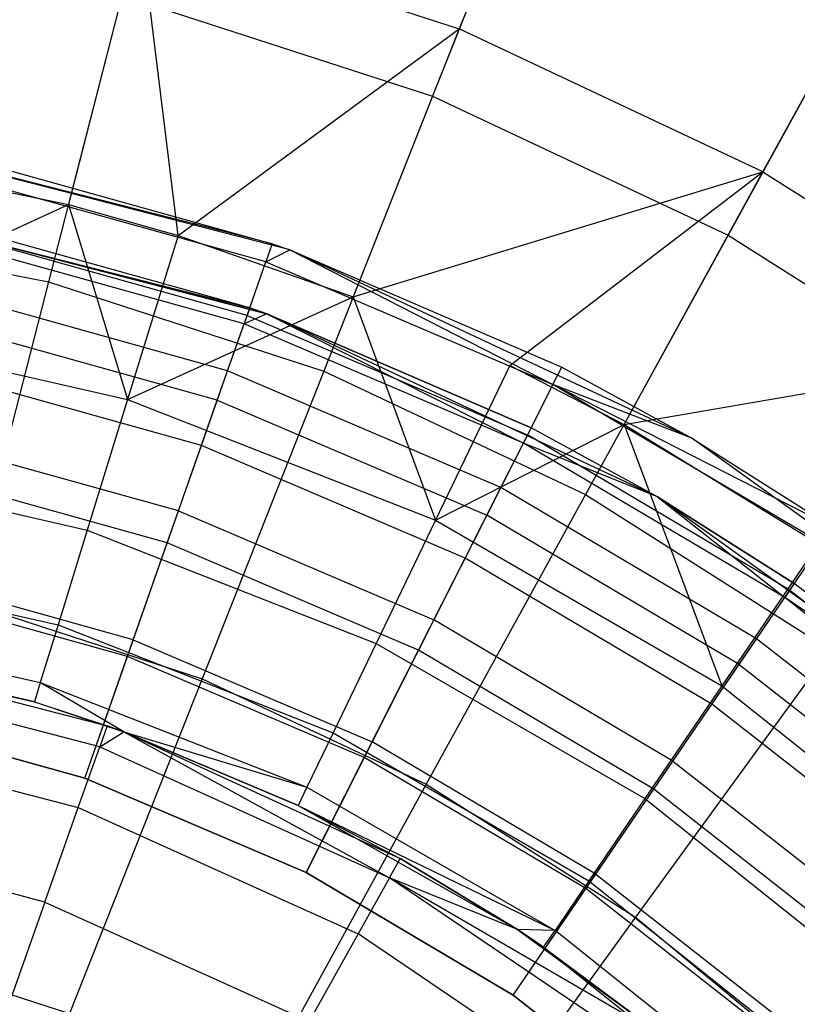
# Model space of a CAD drawing. Extents: x 0.2 to 26, y -12.8 to 12.8.
# Tile 61 of 97: x 13.568 to 14.255, y 1.334 to 2.203. Entities that reach past the tile are written whole.
import ezdxf

# ---------------------------------------------------------------- set-up
doc = ezdxf.new("R2010")
doc.units = 0
doc.header["$LTSCALE"] = 2.54
doc.layers.get('0').update_dxf_attribs({"color": 13, "linetype": 'CONTINUOUS'})

# ---------------------------------------------------------------- blocks, each defined once
blk = doc.blocks.new('PUKET-M-11161_B_STL')
at = {"color": 0}
for p, q in [((14.03556, 2.39608, 23.37892), (13.95588, 2.19482, 23.77263)), ((14.03556, 2.39608, 23.37892), (13.95588, 2.19482, 23.77263)), ((14.01572, 2.34595, 19.91058), (13.9324, 2.13553, 19.62041)), ((14.01572, 2.34595, 19.91058), (13.9324, 2.13553, 19.62041)), ((13.67394, 2.28642, 23.77263), (13.61063, 2.03986, 24.14285)), ((13.67394, 2.28642, 23.77263), (13.61063, 2.03986, 24.14285)), ((13.67394, 2.28642, 23.77263), (13.95588, 2.19482, 23.77263)), ((13.70765, 2.01246, 24.14285), (13.67394, 2.28642, 23.77263)), ((13.67394, 2.28642, 23.77263), (13.95588, 2.19482, 23.77263)), ((13.70765, 2.01246, 24.14285), (13.67394, 2.28642, 23.77263)), ((14.22411, 2.0686, 23.77263), (14.32839, 2.25829, 23.37892)), ((14.22411, 2.0686, 23.77263), (14.32839, 2.25829, 23.37892)), ((13.65808, 2.22466, 19.62041), (13.5931, 1.97158, 19.36128)), ((13.65808, 2.22466, 19.62041), (13.5931, 1.97158, 19.36128)), ((13.65808, 2.22466, 19.62041), (13.9324, 2.13553, 19.62041)), ((13.65808, 2.22466, 19.62041), (13.9324, 2.13553, 19.62041)), ((14.30242, 2.21104, 19.91058), (14.19339, 2.01272, 19.62041)), ((14.30242, 2.21104, 19.91058), (14.19339, 2.01272, 19.62041)), ((13.70765, 2.01246, 24.14285), (13.95588, 2.19482, 23.77263)), ((13.70765, 2.01246, 24.14285), (13.95588, 2.19482, 23.77263)), ((13.95588, 2.19482, 23.77263), (13.86216, 1.95813, 24.14285)), ((13.95588, 2.19482, 23.77263), (13.86216, 1.95813, 24.14285)), ((14.22411, 2.0686, 23.77263), (13.95588, 2.19482, 23.77263)), ((14.22411, 2.0686, 23.77263), (13.95588, 2.19482, 23.77263)), ((13.9324, 2.13553, 19.62041), (13.83622, 1.89259, 19.36128)), ((13.9324, 2.13553, 19.62041), (13.83622, 1.89259, 19.36128)), ((13.9324, 2.13553, 19.62041), (14.19339, 2.01272, 19.62041)), ((13.9324, 2.13553, 19.62041), (14.19339, 2.01272, 19.62041)), ((13.79071, 2.00506, 31.99483), (13.42646, 2.09769, 25.99483)), ((13.79071, 2.00506, 31.99483), (13.42646, 2.09769, 25.99483)), ((13.80613, 1.99958, 25.99483), (13.42646, 2.09769, 25.99483)), ((13.80613, 1.99958, 25.99483), (13.42646, 2.09769, 25.99483)), ((13.40077, 2.0825, 24.14285), (13.61063, 2.03986, 24.14285)), ((13.40077, 2.0825, 24.14285), (13.61063, 2.03986, 24.14285)), ((13.52298, 2.07977, 31.99483), (13.79071, 2.00506, 31.99483)), ((13.52298, 2.07977, 31.99483), (13.79071, 2.00506, 31.99483)), ((13.78507, 1.98898, 32.12424), (13.51948, 2.0631, 32.12424)), ((13.78507, 1.98898, 32.12424), (13.51948, 2.0631, 32.12424)), ((13.86216, 1.95813, 24.14285), (14.22411, 2.0686, 23.77263)), ((13.86216, 1.95813, 24.14285), (14.22411, 2.0686, 23.77263)), ((14.00065, 1.89746, 24.14285), (14.22411, 2.0686, 23.77263)), ((14.00065, 1.89746, 24.14285), (14.22411, 2.0686, 23.77263)), ((14.10147, 1.84552, 24.14285), (14.22411, 2.0686, 23.77263)), ((14.10147, 1.84552, 24.14285), (14.22411, 2.0686, 23.77263)), ((14.22411, 2.0686, 23.77263), (14.4744, 1.90975, 23.77263)), ((14.22411, 2.0686, 23.77263), (14.4744, 1.90975, 23.77263)), ((13.37818, 1.93259, 24.37077), (13.61063, 2.03986, 24.14285)), ((13.37818, 1.93259, 24.37077), (13.61063, 2.03986, 24.14285)), ((13.78582, 1.94312, 25.99483), (13.41687, 2.03846, 25.99483)), ((13.41687, 2.03846, 25.99483), (13.77084, 1.94844, 31.99483)), ((13.41687, 2.03846, 25.99483), (13.77084, 1.94844, 31.99483)), ((13.41687, 2.03846, 25.99483), (13.78582, 1.94312, 31.99483)), ((13.41687, 2.03846, 25.99483), (13.78582, 1.94312, 31.99483)), ((13.78582, 1.94312, 25.99483), (13.41687, 2.03846, 25.99483)), ((13.61063, 2.03986, 24.14285), (13.70765, 2.01246, 24.14285)), ((13.61063, 2.03986, 24.14285), (13.70765, 2.01246, 24.14285)), ((13.61063, 2.03986, 24.14285), (13.66296, 1.86759, 24.37077)), ((13.61063, 2.03986, 24.14285), (13.66296, 1.86759, 24.37077)), ((13.34201, 2.01948, 19.36128), (13.5931, 1.97158, 19.36128)), ((13.34201, 2.01948, 19.36128), (13.5931, 1.97158, 19.36128)), ((13.77084, 1.94844, 31.99483), (13.51067, 2.02105, 31.99483)), ((13.77084, 1.94844, 31.99483), (13.51067, 2.02105, 31.99483)), ((13.76853, 1.94185, 32.24483), (13.50923, 2.01421, 32.24483)), ((13.76853, 1.94185, 32.24483), (13.50923, 2.01421, 32.24483)), ((13.70765, 2.01246, 24.14285), (13.66296, 1.86759, 24.37077)), ((13.70765, 2.01246, 24.14285), (13.66296, 1.86759, 24.37077)), ((13.70765, 2.01246, 24.14285), (13.86216, 1.95813, 24.14285)), ((13.70765, 2.01246, 24.14285), (13.86216, 1.95813, 24.14285)), ((14.19339, 2.01272, 19.62041), (14.06751, 1.78375, 19.36128)), ((14.19339, 2.01272, 19.62041), (14.06751, 1.78375, 19.36128)), ((14.19339, 2.01272, 19.62041), (14.43692, 1.85817, 19.62041)), ((14.19339, 2.01272, 19.62041), (14.43692, 1.85817, 19.62041)), ((13.76588, 1.9343, 32.10871), (13.50759, 2.00637, 32.10871)), ((13.76588, 1.9343, 32.10871), (13.50759, 2.00637, 32.10871)), ((13.79071, 2.00506, 31.99483), (13.78507, 1.98898, 32.12424)), ((13.79071, 2.00506, 31.99483), (13.78507, 1.98898, 32.12424)), ((13.79071, 2.00506, 31.99483), (13.80613, 1.99958, 25.99483)), ((13.79071, 2.00506, 31.99483), (13.80613, 1.99958, 25.99483)), ((13.79071, 2.00506, 31.99483), (13.80613, 1.99958, 31.99483)), ((13.79071, 2.00506, 31.99483), (13.80613, 1.99958, 31.99483)), ((13.78507, 1.98898, 32.12424), (13.80613, 1.99958, 31.99483)), ((13.78507, 1.98898, 32.12424), (13.80613, 1.99958, 31.99483)), ((13.80613, 1.99958, 25.99483), (14.0464, 1.89604, 31.99483)), ((14.16131, 1.83337, 25.99483), (13.80613, 1.99958, 25.99483)), ((13.80613, 1.99958, 31.99483), (13.80613, 1.99958, 25.99483)), ((13.80613, 1.99958, 31.99483), (13.80613, 1.99958, 25.99483)), ((13.80613, 1.99958, 31.99483), (14.0464, 1.89604, 31.99483)), ((13.80613, 1.99958, 25.99483), (14.0464, 1.89604, 31.99483)), ((14.16131, 1.83337, 25.99483), (13.80613, 1.99958, 25.99483)), ((13.80613, 1.99958, 31.99483), (14.0464, 1.89604, 31.99483)), ((13.80613, 1.99958, 31.99483), (14.03871, 1.88083, 32.12424)), ((13.80613, 1.99958, 31.99483), (14.03871, 1.88083, 32.12424)), ((13.76853, 1.94185, 32.24483), (13.78507, 1.98898, 32.12424)), ((13.76853, 1.94185, 32.24483), (13.78507, 1.98898, 32.12424)), ((13.78507, 1.98898, 32.12424), (14.03871, 1.88083, 32.12424)), ((13.78507, 1.98898, 32.12424), (14.03871, 1.88083, 32.12424)), ((13.5931, 1.97158, 19.36128), (13.52048, 1.68872, 19.13738)), ((13.5931, 1.97158, 19.36128), (13.52048, 1.68872, 19.13738)), ((13.5931, 1.97158, 19.36128), (13.83622, 1.89259, 19.36128)), ((13.5931, 1.97158, 19.36128), (13.83622, 1.89259, 19.36128)), ((13.75132, 1.89282, 32.21483), (13.49857, 1.96335, 32.21483)), ((13.75132, 1.89282, 32.21483), (13.49857, 1.96335, 32.21483)), ((13.66296, 1.86759, 24.37077), (13.86216, 1.95813, 24.14285)), ((13.66296, 1.86759, 24.37077), (13.86216, 1.95813, 24.14285)), ((13.86216, 1.95813, 24.14285), (13.93488, 1.76087, 24.37077)), ((13.86216, 1.95813, 24.14285), (13.93488, 1.76087, 24.37077)), ((13.77084, 1.94844, 31.99483), (13.76588, 1.9343, 32.10871)), ((13.77084, 1.94844, 31.99483), (13.76588, 1.9343, 32.10871)), ((13.78582, 1.94312, 31.99483), (13.77084, 1.94844, 31.99483)), ((13.78582, 1.94312, 31.99483), (13.77084, 1.94844, 31.99483)), ((13.74221, 1.86688, 32.34838), (13.76853, 1.94185, 32.24483)), ((13.74221, 1.86688, 32.34838), (13.76853, 1.94185, 32.24483)), ((13.78582, 1.94312, 31.99483), (13.76588, 1.9343, 32.10871)), ((13.78582, 1.94312, 31.99483), (13.76588, 1.9343, 32.10871)), ((13.76853, 1.94185, 32.24483), (14.01616, 1.83627, 32.24483)), ((13.76853, 1.94185, 32.24483), (14.01616, 1.83627, 32.24483)), ((14.13097, 1.7816, 25.99483), (13.78582, 1.94312, 25.99483)), ((13.78582, 1.94312, 25.99483), (13.78582, 1.94312, 31.99483)), ((13.78582, 1.94312, 25.99483), (13.78582, 1.94312, 31.99483)), ((13.78582, 1.94312, 25.99483), (14.01931, 1.8425, 31.99483)), ((14.01931, 1.8425, 31.99483), (13.78582, 1.94312, 31.99483)), ((13.78582, 1.94312, 25.99483), (14.01931, 1.8425, 31.99483)), ((14.13097, 1.7816, 25.99483), (13.78582, 1.94312, 25.99483)), ((13.78582, 1.94312, 31.99483), (14.01254, 1.82912, 32.10871)), ((14.01931, 1.8425, 31.99483), (13.78582, 1.94312, 31.99483)), ((13.78582, 1.94312, 31.99483), (14.01254, 1.82912, 32.10871)), ((13.37818, 1.93259, 24.37077), (13.66296, 1.86759, 24.37077)), ((13.37818, 1.93259, 24.37077), (13.66296, 1.86759, 24.37077)), ((13.74221, 1.86688, 32.34838), (13.49293, 1.93644, 32.34838)), ((13.74221, 1.86688, 32.34838), (13.49293, 1.93644, 32.34838)), ((13.75132, 1.89282, 32.21483), (13.76588, 1.9343, 32.10871)), ((13.75132, 1.89282, 32.21483), (13.76588, 1.9343, 32.10871)), ((14.01254, 1.82912, 32.10871), (13.76588, 1.9343, 32.10871)), ((14.01254, 1.82912, 32.10871), (13.76588, 1.9343, 32.10871)), ((14.10147, 1.84552, 24.14285), (14.4744, 1.90975, 23.77263)), ((14.10147, 1.84552, 24.14285), (14.4744, 1.90975, 23.77263)), ((14.00065, 1.89746, 24.14285), (13.93488, 1.76087, 24.37077)), ((14.00065, 1.89746, 24.14285), (13.93488, 1.76087, 24.37077)), ((14.00065, 1.89746, 24.14285), (14.10147, 1.84552, 24.14285)), ((14.00065, 1.89746, 24.14285), (14.10147, 1.84552, 24.14285)), ((14.03871, 1.88083, 32.12424), (14.0464, 1.89604, 31.99483)), ((14.03871, 1.88083, 32.12424), (14.0464, 1.89604, 31.99483)), ((14.0464, 1.89604, 31.99483), (14.16131, 1.83337, 25.99483)), ((14.0464, 1.89604, 31.99483), (14.16131, 1.83337, 25.99483)), ((14.0464, 1.89604, 31.99483), (14.16131, 1.83337, 31.99483)), ((14.0464, 1.89604, 31.99483), (14.16131, 1.83337, 31.99483)), ((13.72816, 1.82684, 32.30595), (13.48422, 1.89492, 32.30595)), ((13.72816, 1.82684, 32.30595), (13.48422, 1.89492, 32.30595)), ((13.72816, 1.82684, 32.30595), (13.75132, 1.89282, 32.21483)), ((13.72816, 1.82684, 32.30595), (13.75132, 1.89282, 32.21483)), ((13.83622, 1.89259, 19.36128), (13.72871, 1.62106, 19.13738)), ((13.83622, 1.89259, 19.36128), (13.72871, 1.62106, 19.13738)), ((13.99269, 1.7899, 32.21483), (13.75132, 1.89282, 32.21483)), ((13.99269, 1.7899, 32.21483), (13.75132, 1.89282, 32.21483)), ((13.83622, 1.89259, 19.36128), (14.06751, 1.78375, 19.36128)), ((13.83622, 1.89259, 19.36128), (14.06751, 1.78375, 19.36128)), ((14.03871, 1.88083, 32.12424), (14.01616, 1.83627, 32.24483)), ((14.03871, 1.88083, 32.12424), (14.01616, 1.83627, 32.24483)), ((14.27607, 1.74051, 32.12424), (14.03871, 1.88083, 32.12424)), ((14.28568, 1.75457, 31.99483), (14.03871, 1.88083, 32.12424)), ((14.27607, 1.74051, 32.12424), (14.03871, 1.88083, 32.12424)), ((14.28568, 1.75457, 31.99483), (14.03871, 1.88083, 32.12424)), ((14.16131, 1.83337, 31.99483), (14.03871, 1.88083, 32.12424)), ((14.16131, 1.83337, 31.99483), (14.03871, 1.88083, 32.12424)), ((13.66296, 1.86759, 24.37077), (13.62739, 1.75228, 24.61646)), ((13.66296, 1.86759, 24.37077), (13.62739, 1.75228, 24.61646)), ((13.66296, 1.86759, 24.37077), (13.93488, 1.76087, 24.37077)), ((13.66296, 1.86759, 24.37077), (13.93488, 1.76087, 24.37077)), ((13.70791, 1.76917, 32.42784), (13.74221, 1.86688, 32.34838)), ((13.70791, 1.76917, 32.42784), (13.74221, 1.86688, 32.34838)), ((13.74221, 1.86688, 32.34838), (13.98028, 1.76537, 32.34838)), ((13.74221, 1.86688, 32.34838), (13.98028, 1.76537, 32.34838)), ((13.93488, 1.76087, 24.37077), (14.10147, 1.84552, 24.14285)), ((13.93488, 1.76087, 24.37077), (14.10147, 1.84552, 24.14285)), ((14.10147, 1.84552, 24.14285), (14.27325, 1.74008, 24.14285)), ((14.10147, 1.84552, 24.14285), (14.27325, 1.74008, 24.14285)), ((14.10147, 1.84552, 24.14285), (14.18785, 1.61481, 24.37077)), ((14.10147, 1.84552, 24.14285), (14.18785, 1.61481, 24.37077)), ((13.70791, 1.76917, 32.42784), (13.47167, 1.83509, 32.42784)), ((13.70791, 1.76917, 32.42784), (13.47167, 1.83509, 32.42784)), ((14.01616, 1.83627, 32.24483), (13.98028, 1.76537, 32.34838)), ((14.01616, 1.83627, 32.24483), (13.98028, 1.76537, 32.34838)), ((14.01931, 1.8425, 31.99483), (14.01254, 1.82912, 32.10871)), ((14.01931, 1.8425, 31.99483), (14.01254, 1.82912, 32.10871)), ((14.24789, 1.69926, 32.24483), (14.01616, 1.83627, 32.24483)), ((14.24789, 1.69926, 32.24483), (14.01616, 1.83627, 32.24483)), ((14.13097, 1.7816, 25.99483), (14.01931, 1.8425, 31.99483)), ((14.13097, 1.7816, 25.99483), (14.01931, 1.8425, 31.99483)), ((14.13097, 1.7816, 31.99483), (14.01931, 1.8425, 31.99483)), ((14.13097, 1.7816, 31.99483), (14.01931, 1.8425, 31.99483)), ((13.69797, 1.74086, 32.37588), (13.72816, 1.82684, 32.30595)), ((13.69797, 1.74086, 32.37588), (13.72816, 1.82684, 32.30595)), ((13.96112, 1.72751, 32.30595), (13.72816, 1.82684, 32.30595)), ((13.96112, 1.72751, 32.30595), (13.72816, 1.82684, 32.30595)), ((13.99269, 1.7899, 32.21483), (14.01254, 1.82912, 32.10871)), ((13.99269, 1.7899, 32.21483), (14.01254, 1.82912, 32.10871)), ((14.13097, 1.7816, 31.99483), (14.01254, 1.82912, 32.10871)), ((14.13097, 1.7816, 31.99483), (14.01254, 1.82912, 32.10871)), ((14.24337, 1.69265, 32.10871), (14.01254, 1.82912, 32.10871)), ((14.24337, 1.69265, 32.10871), (14.01254, 1.82912, 32.10871)), ((14.16131, 1.83337, 25.99483), (14.28568, 1.75457, 31.99483)), ((14.47989, 1.60473, 25.99483), (14.16131, 1.83337, 25.99483)), ((14.16131, 1.83337, 31.99483), (14.16131, 1.83337, 25.99483)), ((14.16131, 1.83337, 31.99483), (14.16131, 1.83337, 25.99483)), ((14.16131, 1.83337, 31.99483), (14.28568, 1.75457, 31.99483)), ((14.16131, 1.83337, 25.99483), (14.28568, 1.75457, 31.99483)), ((14.47989, 1.60473, 25.99483), (14.16131, 1.83337, 25.99483)), ((14.16131, 1.83337, 31.99483), (14.28568, 1.75457, 31.99483)), ((13.36019, 1.81326, 24.61646), (13.62739, 1.75228, 24.61646)), ((13.36019, 1.81326, 24.61646), (13.62739, 1.75228, 24.61646)), ((13.69797, 1.74086, 32.37588), (13.46552, 1.80573, 32.37588)), ((13.69797, 1.74086, 32.37588), (13.46552, 1.80573, 32.37588)), ((14.06751, 1.78375, 19.36128), (13.92682, 1.52783, 19.13738)), ((14.06751, 1.78375, 19.36128), (13.92682, 1.52783, 19.13738)), ((13.96112, 1.72751, 32.30595), (13.99269, 1.7899, 32.21483)), ((13.96112, 1.72751, 32.30595), (13.99269, 1.7899, 32.21483)), ((14.21857, 1.65636, 32.21483), (13.99269, 1.7899, 32.21483)), ((14.21857, 1.65636, 32.21483), (13.99269, 1.7899, 32.21483)), ((14.06751, 1.78375, 19.36128), (14.28334, 1.64678, 19.36128)), ((14.06751, 1.78375, 19.36128), (14.28334, 1.64678, 19.36128)), ((14.44056, 1.55942, 25.99483), (14.13097, 1.7816, 25.99483)), ((14.13097, 1.7816, 25.99483), (14.13097, 1.7816, 31.99483)), ((14.13097, 1.7816, 25.99483), (14.13097, 1.7816, 31.99483)), ((14.13097, 1.7816, 25.99483), (14.25183, 1.70503, 31.99483)), ((14.25183, 1.70503, 31.99483), (14.13097, 1.7816, 31.99483)), ((14.13097, 1.7816, 25.99483), (14.25183, 1.70503, 31.99483)), ((14.44056, 1.55942, 25.99483), (14.13097, 1.7816, 25.99483)), ((14.13097, 1.7816, 31.99483), (14.24337, 1.69265, 32.10871)), ((14.25183, 1.70503, 31.99483), (14.13097, 1.7816, 31.99483)), ((14.13097, 1.7816, 31.99483), (14.24337, 1.69265, 32.10871)), ((13.66797, 1.65538, 32.47779), (13.70791, 1.76917, 32.42784)), ((13.66797, 1.65538, 32.47779), (13.70791, 1.76917, 32.42784)), ((13.70791, 1.76917, 32.42784), (13.93352, 1.67297, 32.42784)), ((13.70791, 1.76917, 32.42784), (13.93352, 1.67297, 32.42784)), ((13.98028, 1.76537, 32.34838), (13.93352, 1.67297, 32.42784)), ((13.98028, 1.76537, 32.34838), (13.93352, 1.67297, 32.42784)), ((14.20306, 1.63365, 32.34838), (13.98028, 1.76537, 32.34838)), ((14.20306, 1.63365, 32.34838), (13.98028, 1.76537, 32.34838)), ((13.93488, 1.76087, 24.37077), (13.88252, 1.65215, 24.61646)), ((13.93488, 1.76087, 24.37077), (13.88252, 1.65215, 24.61646)), ((13.93488, 1.76087, 24.37077), (14.18785, 1.61481, 24.37077)), ((13.93488, 1.76087, 24.37077), (14.18785, 1.61481, 24.37077)), ((13.62739, 1.75228, 24.61646), (13.60155, 1.66848, 24.87576)), ((13.62739, 1.75228, 24.61646), (13.60155, 1.66848, 24.87576)), ((13.62739, 1.75228, 24.61646), (13.88252, 1.65215, 24.61646)), ((13.62739, 1.75228, 24.61646), (13.88252, 1.65215, 24.61646)), ((13.66283, 1.64073, 32.41983), (13.69797, 1.74086, 32.37588)), ((13.66283, 1.64073, 32.41983), (13.69797, 1.74086, 32.37588)), ((13.91997, 1.64621, 32.37588), (13.69797, 1.74086, 32.37588)), ((13.91997, 1.64621, 32.37588), (13.69797, 1.74086, 32.37588)), ((14.27325, 1.74008, 24.14285), (14.18785, 1.61481, 24.37077)), ((14.27325, 1.74008, 24.14285), (14.18785, 1.61481, 24.37077)), ((14.24789, 1.69926, 32.24483), (14.27607, 1.74051, 32.12424)), ((14.24789, 1.69926, 32.24483), (14.27607, 1.74051, 32.12424)), ((13.34712, 1.72655, 24.87576), (13.60155, 1.66848, 24.87576)), ((13.34712, 1.72655, 24.87576), (13.60155, 1.66848, 24.87576)), ((13.91997, 1.64621, 32.37588), (13.96112, 1.72751, 32.30595)), ((13.91997, 1.64621, 32.37588), (13.96112, 1.72751, 32.30595)), ((14.17913, 1.59862, 32.30595), (13.96112, 1.72751, 32.30595)), ((14.17913, 1.59862, 32.30595), (13.96112, 1.72751, 32.30595)), ((13.66797, 1.65538, 32.47779), (13.44693, 1.71707, 32.47779)), ((13.66797, 1.65538, 32.47779), (13.44693, 1.71707, 32.47779)), ((14.25183, 1.70503, 31.99483), (14.24337, 1.69265, 32.10871)), ((14.25183, 1.70503, 31.99483), (14.24337, 1.69265, 32.10871)), ((14.44056, 1.55942, 25.99483), (14.25183, 1.70503, 31.99483)), ((14.44056, 1.55942, 25.99483), (14.25183, 1.70503, 31.99483)), ((14.44056, 1.55942, 31.99483), (14.25183, 1.70503, 31.99483)), ((14.44056, 1.55942, 31.99483), (14.25183, 1.70503, 31.99483)), ((13.66283, 1.64073, 32.41983), (13.44374, 1.70187, 32.41983)), ((13.66283, 1.64073, 32.41983), (13.44374, 1.70187, 32.41983)), ((14.20306, 1.63365, 32.34838), (14.24789, 1.69926, 32.24483)), ((14.20306, 1.63365, 32.34838), (14.24789, 1.69926, 32.24483)), ((14.24789, 1.69926, 32.24483), (14.45975, 1.53318, 32.24483)), ((14.24789, 1.69926, 32.24483), (14.45975, 1.53318, 32.24483)), ((13.52048, 1.68872, 19.13738), (13.72871, 1.62106, 19.13738)), ((13.52048, 1.68872, 19.13738), (13.72871, 1.62106, 19.13738)), ((14.21857, 1.65636, 32.21483), (14.24337, 1.69265, 32.10871)), ((14.21857, 1.65636, 32.21483), (14.24337, 1.69265, 32.10871)), ((14.44056, 1.55942, 31.99483), (14.24337, 1.69265, 32.10871)), ((14.44056, 1.55942, 31.99483), (14.24337, 1.69265, 32.10871)), ((14.45441, 1.52722, 32.10871), (14.24337, 1.69265, 32.10871)), ((14.45441, 1.52722, 32.10871), (14.24337, 1.69265, 32.10871)), ((13.33919, 1.67393, 25.14427), (13.58586, 1.61763, 25.14427)), ((13.33919, 1.67393, 25.14427), (13.58586, 1.61763, 25.14427)), ((13.93352, 1.67297, 32.42784), (13.87907, 1.56538, 32.47779)), ((13.93352, 1.67297, 32.42784), (13.87907, 1.56538, 32.47779)), ((14.14464, 1.54815, 32.42784), (13.93352, 1.67297, 32.42784)), ((14.14464, 1.54815, 32.42784), (13.93352, 1.67297, 32.42784)), ((13.60155, 1.66848, 24.87576), (13.58586, 1.61763, 25.14427)), ((13.60155, 1.66848, 24.87576), (13.58586, 1.61763, 25.14427)), ((13.60155, 1.66848, 24.87576), (13.84447, 1.57314, 24.87576)), ((13.60155, 1.66848, 24.87576), (13.84447, 1.57314, 24.87576)), ((13.33653, 1.65629, 25.41741), (13.5806, 1.60058, 25.41741)), ((13.33653, 1.65629, 25.41741), (13.5806, 1.60058, 25.41741)), ((13.62511, 1.53328, 32.49483), (13.66797, 1.65538, 32.47779)), ((13.62511, 1.53328, 32.49483), (13.66797, 1.65538, 32.47779)), ((13.66797, 1.65538, 32.47779), (13.87907, 1.56538, 32.47779)), ((13.66797, 1.65538, 32.47779), (13.87907, 1.56538, 32.47779)), ((13.88252, 1.65215, 24.61646), (13.84447, 1.57314, 24.87576)), ((13.88252, 1.65215, 24.61646), (13.84447, 1.57314, 24.87576)), ((13.88252, 1.65215, 24.61646), (14.11987, 1.51511, 24.61646)), ((13.88252, 1.65215, 24.61646), (14.11987, 1.51511, 24.61646)), ((14.17913, 1.59862, 32.30595), (14.21857, 1.65636, 32.21483)), ((14.17913, 1.59862, 32.30595), (14.21857, 1.65636, 32.21483)), ((14.42509, 1.49447, 32.21483), (14.21857, 1.65636, 32.21483)), ((14.42509, 1.49447, 32.21483), (14.21857, 1.65636, 32.21483)), ((13.5806, 1.60058, 25.41741), (13.36996, 1.65091, 26.22997)), ((13.36996, 1.65091, 26.22997), (13.6449, 1.57932, 26.22997)), ((13.5806, 1.60058, 25.41741), (13.36996, 1.65091, 26.22997)), ((13.36996, 1.65091, 26.22997), (13.6449, 1.57932, 26.22997)), ((13.87206, 1.55152, 32.41983), (13.91997, 1.64621, 32.37588)), ((13.87206, 1.55152, 32.41983), (13.91997, 1.64621, 32.37588)), ((14.12772, 1.52338, 32.37588), (13.91997, 1.64621, 32.37588)), ((14.12772, 1.52338, 32.37588), (13.91997, 1.64621, 32.37588)), ((14.28334, 1.64678, 19.36128), (14.11169, 1.41052, 19.13738)), ((14.28334, 1.64678, 19.36128), (14.11169, 1.41052, 19.13738)), ((13.62511, 1.53328, 32.43483), (13.66283, 1.64073, 32.41983)), ((13.62511, 1.53328, 32.43483), (13.66283, 1.64073, 32.41983)), ((13.87206, 1.55152, 32.41983), (13.66283, 1.64073, 32.41983)), ((13.87206, 1.55152, 32.41983), (13.66283, 1.64073, 32.41983)), ((13.63837, 1.56086, 26.35358), (13.36665, 1.63161, 26.35358)), ((13.63837, 1.56086, 26.35358), (13.36665, 1.63161, 26.35358)), ((14.14464, 1.54815, 32.42784), (14.20306, 1.63365, 32.34838)), ((14.14464, 1.54815, 32.42784), (14.20306, 1.63365, 32.34838)), ((14.20306, 1.63365, 32.34838), (14.40675, 1.47399, 32.34838)), ((14.20306, 1.63365, 32.34838), (14.40675, 1.47399, 32.34838)), ((13.58586, 1.61763, 25.14427), (13.5806, 1.60058, 25.41741)), ((13.58586, 1.61763, 25.14427), (13.5806, 1.60058, 25.41741)), ((13.65977, 1.57399, 25.41741), (13.58586, 1.61763, 25.14427)), ((13.58586, 1.61763, 25.14427), (13.82138, 1.5252, 25.14427)), ((13.58586, 1.61763, 25.14427), (13.82138, 1.5252, 25.14427)), ((13.65977, 1.57399, 25.41741), (13.58586, 1.61763, 25.14427)), ((13.72871, 1.62106, 19.13738), (13.61162, 1.32532, 18.95233)), ((13.72871, 1.62106, 19.13738), (13.61162, 1.32532, 18.95233)), ((13.72871, 1.62106, 19.13738), (13.92682, 1.52783, 19.13738)), ((13.72871, 1.62106, 19.13738), (13.92682, 1.52783, 19.13738)), ((14.18785, 1.61481, 24.37077), (14.11987, 1.51511, 24.61646)), ((14.18785, 1.61481, 24.37077), (14.11987, 1.51511, 24.61646)), ((14.18785, 1.61481, 24.37077), (14.41623, 1.43269, 24.37077)), ((14.18785, 1.61481, 24.37077), (14.41623, 1.43269, 24.37077)), ((13.5806, 1.60058, 25.41741), (13.65977, 1.57399, 25.41741)), ((13.5806, 1.60058, 25.41741), (13.65977, 1.57399, 25.41741)), ((13.5806, 1.60058, 25.41741), (13.6449, 1.57932, 26.22997)), ((13.5806, 1.60058, 25.41741), (13.6449, 1.57932, 26.22997)), ((14.12772, 1.52338, 32.37588), (14.17913, 1.59862, 32.30595)), ((14.12772, 1.52338, 32.37588), (14.17913, 1.59862, 32.30595)), ((14.37845, 1.44238, 32.30595), (14.17913, 1.59862, 32.30595)), ((14.37845, 1.44238, 32.30595), (14.17913, 1.59862, 32.30595)), ((13.62511, 1.53328, 32.49483), (13.42037, 1.59041, 32.49483)), ((13.62511, 1.53328, 32.49483), (13.42037, 1.59041, 32.49483)), ((13.42037, 1.59041, 32.43483), (13.62511, 1.53328, 32.43483)), ((13.42037, 1.59041, 32.43483), (13.62511, 1.53328, 32.43483)), ((13.35705, 1.57561, 26.46508), (13.61945, 1.50729, 26.46508)), ((13.35705, 1.57561, 26.46508), (13.61945, 1.50729, 26.46508)), ((13.6449, 1.57932, 26.22997), (13.63837, 1.56086, 26.35358)), ((13.6449, 1.57932, 26.22997), (13.63837, 1.56086, 26.35358)), ((13.63837, 1.56086, 26.35358), (13.65977, 1.57399, 26.22997)), ((13.63837, 1.56086, 26.35358), (13.65977, 1.57399, 26.22997)), ((13.65977, 1.57399, 25.41741), (13.6449, 1.57932, 26.22997)), ((13.6449, 1.57932, 26.22997), (13.65977, 1.57399, 26.22997)), ((13.65977, 1.57399, 25.41741), (13.6449, 1.57932, 26.22997)), ((13.6449, 1.57932, 26.22997), (13.65977, 1.57399, 26.22997)), ((13.65977, 1.57399, 25.41741), (13.82138, 1.5252, 25.14427)), ((13.65977, 1.57399, 25.41741), (13.82138, 1.5252, 25.14427)), ((13.65977, 1.57399, 25.41741), (13.81364, 1.50912, 25.41741)), ((13.81364, 1.50912, 25.41741), (13.65977, 1.57399, 26.22997)), ((13.65977, 1.57399, 26.22997), (13.90378, 1.4623, 26.22997)), ((13.81364, 1.50912, 25.41741), (13.65977, 1.57399, 26.22997)), ((13.65977, 1.57399, 25.41741), (13.81364, 1.50912, 25.41741)), ((13.65977, 1.57399, 25.41741), (13.65977, 1.57399, 26.22997)), ((13.65977, 1.57399, 25.41741), (13.65977, 1.57399, 26.22997)), ((13.65977, 1.57399, 26.22997), (13.90378, 1.4623, 26.22997)), ((13.65977, 1.57399, 26.22997), (13.89423, 1.44521, 26.35358)), ((13.65977, 1.57399, 26.22997), (13.89423, 1.44521, 26.35358)), ((13.87907, 1.56538, 32.47779), (13.82064, 1.44991, 32.49483)), ((13.87907, 1.56538, 32.47779), (13.82064, 1.44991, 32.49483)), ((13.84447, 1.57314, 24.87576), (13.82138, 1.5252, 25.14427)), ((13.84447, 1.57314, 24.87576), (13.82138, 1.5252, 25.14427)), ((13.84447, 1.57314, 24.87576), (14.07048, 1.44266, 24.87576)), ((13.84447, 1.57314, 24.87576), (14.07048, 1.44266, 24.87576)), ((14.07661, 1.44858, 32.47779), (13.87907, 1.56538, 32.47779)), ((14.07661, 1.44858, 32.47779), (13.87907, 1.56538, 32.47779)), ((13.61945, 1.50729, 26.46508), (13.63837, 1.56086, 26.35358)), ((13.61945, 1.50729, 26.46508), (13.63837, 1.56086, 26.35358)), ((13.63837, 1.56086, 26.35358), (13.89423, 1.44521, 26.35358)), ((13.63837, 1.56086, 26.35358), (13.89423, 1.44521, 26.35358)), ((13.82064, 1.44991, 32.43483), (13.87206, 1.55152, 32.41983)), ((13.82064, 1.44991, 32.43483), (13.87206, 1.55152, 32.41983)), ((14.06785, 1.43576, 32.41983), (13.87206, 1.55152, 32.41983)), ((14.06785, 1.43576, 32.41983), (13.87206, 1.55152, 32.41983)), ((14.07661, 1.44858, 32.47779), (14.14464, 1.54815, 32.42784)), ((14.07661, 1.44858, 32.47779), (14.14464, 1.54815, 32.42784)), ((14.14464, 1.54815, 32.42784), (14.33767, 1.39684, 32.42784)), ((14.14464, 1.54815, 32.42784), (14.33767, 1.39684, 32.42784)), ((13.82064, 1.44991, 32.49483), (13.62511, 1.53328, 32.49483)), ((13.82064, 1.44991, 32.49483), (13.62511, 1.53328, 32.49483)), ((13.62511, 1.53328, 32.43483), (13.82064, 1.44991, 32.43483)), ((13.62511, 1.53328, 32.43483), (13.82064, 1.44991, 32.43483)), ((13.92682, 1.52783, 19.13738), (13.77359, 1.2491, 18.95233)), ((13.92682, 1.52783, 19.13738), (13.77359, 1.2491, 18.95233)), ((13.82138, 1.5252, 25.14427), (13.81364, 1.50912, 25.41741)), ((13.82138, 1.5252, 25.14427), (13.81364, 1.50912, 25.41741)), ((13.82138, 1.5252, 25.14427), (14.0405, 1.39869, 25.14427)), ((13.82138, 1.5252, 25.14427), (14.0405, 1.39869, 25.14427)), ((13.92682, 1.52783, 19.13738), (14.11169, 1.41052, 19.13738)), ((13.92682, 1.52783, 19.13738), (14.11169, 1.41052, 19.13738)), ((14.06785, 1.43576, 32.41983), (14.12772, 1.52338, 32.37588)), ((14.06785, 1.43576, 32.41983), (14.12772, 1.52338, 32.37588)), ((14.31766, 1.37449, 32.37588), (14.12772, 1.52338, 32.37588)), ((14.31766, 1.37449, 32.37588), (14.12772, 1.52338, 32.37588)), ((14.11987, 1.51511, 24.61646), (14.07048, 1.44266, 24.87576)), ((14.11987, 1.51511, 24.61646), (14.07048, 1.44266, 24.87576)), ((14.11987, 1.51511, 24.61646), (14.33415, 1.34423, 24.61646)), ((14.11987, 1.51511, 24.61646), (14.33415, 1.34423, 24.61646)), ((13.58997, 1.42385, 26.55358), (13.61945, 1.50729, 26.46508)), ((13.58997, 1.42385, 26.55358), (13.61945, 1.50729, 26.46508)), ((13.61945, 1.50729, 26.46508), (13.86652, 1.39561, 26.46508)), ((13.61945, 1.50729, 26.46508), (13.86652, 1.39561, 26.46508)), ((13.81364, 1.50912, 25.41741), (14.0405, 1.39869, 25.14427)), ((13.81364, 1.50912, 25.41741), (14.0405, 1.39869, 25.14427)), ((13.81364, 1.50912, 25.41741), (14.00731, 1.39944, 25.41741)), ((13.81364, 1.50912, 25.41741), (14.00731, 1.39944, 25.41741)), ((13.81364, 1.50912, 25.41741), (13.90378, 1.4623, 26.22997)), ((13.81364, 1.50912, 25.41741), (13.90378, 1.4623, 26.22997)), ((13.58997, 1.42385, 26.55358), (13.3421, 1.48839, 26.55358)), ((13.58997, 1.42385, 26.55358), (13.3421, 1.48839, 26.55358)), ((13.89423, 1.44521, 26.35358), (13.90378, 1.4623, 26.22997)), ((13.89423, 1.44521, 26.35358), (13.90378, 1.4623, 26.22997)), ((14.00731, 1.39944, 25.41741), (13.90378, 1.4623, 26.22997)), ((13.90378, 1.4623, 26.22997), (14.00731, 1.39944, 26.22997)), ((14.00731, 1.39944, 25.41741), (13.90378, 1.4623, 26.22997)), ((13.90378, 1.4623, 26.22997), (14.00731, 1.39944, 26.22997)), ((14.00361, 1.34173, 32.49483), (13.82064, 1.44991, 32.49483)), ((14.00361, 1.34173, 32.49483), (13.82064, 1.44991, 32.49483)), ((13.82064, 1.44991, 32.43483), (14.00361, 1.34173, 32.43483)), ((13.82064, 1.44991, 32.43483), (14.00361, 1.34173, 32.43483)), ((13.89423, 1.44521, 26.35358), (13.86652, 1.39561, 26.46508)), ((13.89423, 1.44521, 26.35358), (13.86652, 1.39561, 26.46508)), ((14.12686, 1.28798, 26.35358), (13.89423, 1.44521, 26.35358)), ((14.13916, 1.30321, 26.22997), (13.89423, 1.44521, 26.35358)), ((14.12686, 1.28798, 26.35358), (13.89423, 1.44521, 26.35358)), ((14.13916, 1.30321, 26.22997), (13.89423, 1.44521, 26.35358)), ((14.00731, 1.39944, 26.22997), (13.89423, 1.44521, 26.35358)), ((14.00731, 1.39944, 26.22997), (13.89423, 1.44521, 26.35358)), ((14.00361, 1.34173, 32.49483), (14.07661, 1.44858, 32.47779)), ((14.00361, 1.34173, 32.49483), (14.07661, 1.44858, 32.47779)), ((14.07661, 1.44858, 32.47779), (14.25723, 1.307, 32.47779)), ((14.07661, 1.44858, 32.47779), (14.25723, 1.307, 32.47779)), ((14.00361, 1.34173, 32.43483), (14.06785, 1.43576, 32.41983)), ((14.00361, 1.34173, 32.43483), (14.06785, 1.43576, 32.41983)), ((14.07048, 1.44266, 24.87576), (14.0405, 1.39869, 25.14427)), ((14.07048, 1.44266, 24.87576), (14.0405, 1.39869, 25.14427)), ((14.24687, 1.29544, 32.41983), (14.06785, 1.43576, 32.41983)), ((14.24687, 1.29544, 32.41983), (14.06785, 1.43576, 32.41983)), ((14.07048, 1.44266, 24.87576), (14.27451, 1.27995, 24.87576)), ((14.07048, 1.44266, 24.87576), (14.27451, 1.27995, 24.87576)), ((13.58997, 1.42385, 26.55358), (13.55282, 1.31871, 26.61039)), ((13.58997, 1.42385, 26.55358), (13.55282, 1.31871, 26.61039)), ((13.58997, 1.42385, 26.55358), (13.82336, 1.31835, 26.55358)), ((13.58997, 1.42385, 26.55358), (13.82336, 1.31835, 26.55358)), ((14.11169, 1.41052, 19.13738), (13.92473, 1.15319, 18.95233)), ((14.11169, 1.41052, 19.13738), (13.92473, 1.15319, 18.95233)), ((14.11169, 1.41052, 19.13738), (14.28039, 1.27095, 19.13738)), ((14.11169, 1.41052, 19.13738), (14.28039, 1.27095, 19.13738)), ((13.86652, 1.39561, 26.46508), (13.82336, 1.31835, 26.55358)), ((13.86652, 1.39561, 26.46508), (13.82336, 1.31835, 26.55358)), ((14.09116, 1.24377, 26.46508), (13.86652, 1.39561, 26.46508)), ((14.09116, 1.24377, 26.46508), (13.86652, 1.39561, 26.46508)), ((14.00731, 1.39944, 25.41741), (14.03045, 1.38395, 25.41741)), ((14.0405, 1.39869, 25.14427), (14.00731, 1.39944, 25.41741)), ((14.0405, 1.39869, 25.14427), (14.00731, 1.39944, 25.41741)), ((14.03045, 1.38395, 25.41741), (14.00731, 1.39944, 26.22997)), ((14.00731, 1.39944, 26.22997), (14.13916, 1.30321, 26.22997)), ((14.03045, 1.38395, 25.41741), (14.00731, 1.39944, 26.22997)), ((14.00731, 1.39944, 25.41741), (14.03045, 1.38395, 25.41741)), ((14.00731, 1.39944, 25.41741), (14.00731, 1.39944, 26.22997)), ((14.00731, 1.39944, 25.41741), (14.00731, 1.39944, 26.22997)), ((14.00731, 1.39944, 26.22997), (14.13916, 1.30321, 26.22997)), ((14.03045, 1.38395, 25.41741), (14.0405, 1.39869, 25.14427)), ((14.03045, 1.38395, 25.41741), (14.0405, 1.39869, 25.14427)), ((14.23831, 1.24094, 25.14427), (14.0405, 1.39869, 25.14427)), ((14.23831, 1.24094, 25.14427), (14.0405, 1.39869, 25.14427)), ((14.03045, 1.38395, 25.41741), (14.22618, 1.22786, 25.41741)), ((14.03045, 1.38395, 25.41741), (14.22618, 1.22786, 25.41741)), ((14.03045, 1.38395, 25.41741), (14.13916, 1.30321, 26.22997)), ((14.03045, 1.38395, 25.41741), (14.13916, 1.30321, 26.22997)), ((13.44137, 1.38063, 18.95233), (13.61162, 1.32532, 18.95233)), ((13.44137, 1.38063, 18.95233), (13.61162, 1.32532, 18.95233)), ((14.1709, 1.2106, 32.49483), (14.00361, 1.34173, 32.49483)), ((14.1709, 1.2106, 32.49483), (14.00361, 1.34173, 32.49483)), ((14.00361, 1.34173, 32.43483), (14.1709, 1.2106, 32.43483)), ((14.00361, 1.34173, 32.43483), (14.1709, 1.2106, 32.43483))]:
    blk.add_line(p, q, dxfattribs=at)

msp = doc.modelspace()

# ---------------------------------------------------------------- block references
at = {"color": 0}
msp.add_blockref('PUKET-M-11161_B_STL', (0, 0), dxfattribs=at)

doc.saveas('drawing.dxf')
